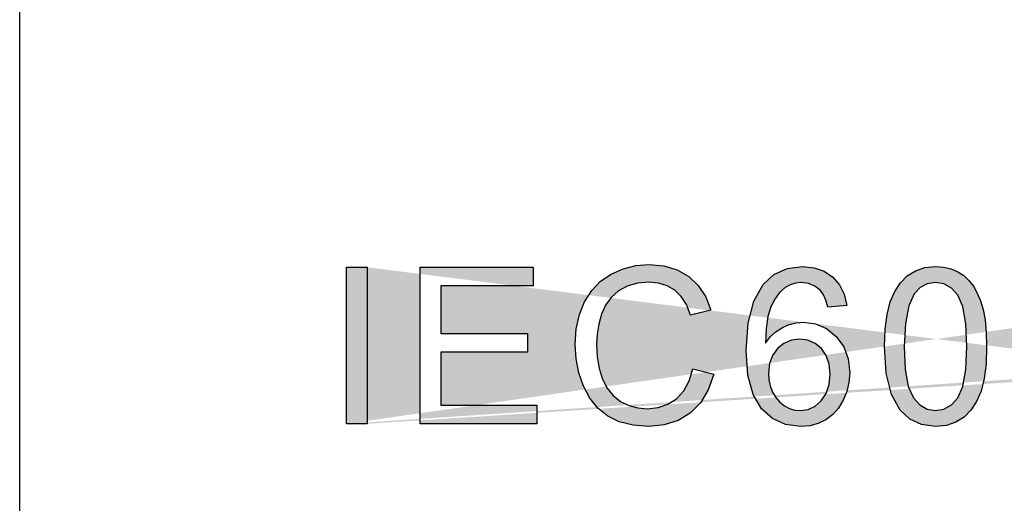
# Model space of a CAD drawing. Header units: inches. Extents: x 3728 to 5725, y -2497 to -825.
# Tile 5 of 15: x 5462.56 to 5470.1, y -2391.04 to -2387.33. Entities that reach past the tile are written whole.
import ezdxf

# ---------------------------------------------------------------- set-up
doc = ezdxf.new("R2010")
doc.units = ezdxf.units.IN
doc.header["$MEASUREMENT"] = 0
doc.layers.get('0').update_dxf_attribs({"lineweight": 30})
doc.layers.add('dim', color=3, linetype='Continuous')
doc.layers.add('RED', color=1, linetype='Continuous')
doc.layers.add('尺寸线', color=3, linetype='Continuous', lineweight=13)

msp = doc.modelspace()

# ---------------------------------------------------------------- hatches: boundary and pattern name
at = {"layer": 'dim'}
h = msp.add_hatch(color=1, dxfattribs=at)
h.paths.add_polyline_path([(5475.249, -2390.071), (5476.036, -2390.071), (5476.036, -2389.9229), (5475.249, -2389.9229)])
h.paths.add_polyline_path([(5473.283, -2390.071), (5474.0699, -2390.071), (5474.0699, -2389.9229), (5473.283, -2389.9229)])
edge = h.paths.add_edge_path(flags=17)
edge.add_line((5465.2226, -2389.2312), (5465.2226, -2390.4312))
edge = h.paths.add_edge_path(flags=17)
edge.add_line((5471.7654, -2390.0087), (5471.7654, -2389.4678))
h.paths.add_polyline_path([(5476.4391, -2389.6502), (5476.3914, -2389.6698), (5476.3914, -2389.5276), (5476.4703, -2389.4861), (5476.5424, -2389.4391), (5476.6076, -2389.3868), (5476.6632, -2389.3321), (5476.7069, -2389.2786), (5476.7387, -2389.2262), (5476.8334, -2389.2262), (5476.8334, -2390.4312), (5476.6861, -2390.4312), (5476.6861, -2389.4924), (5476.647, -2389.5262), (5476.6005, -2389.56), (5476.5467, -2389.5938), (5476.4909, -2389.6248)])
h.paths.add_polyline_path([(5470.7612, -2390.4199), (5470.6841, -2390.4437), (5470.5994, -2390.4516), (5470.5113, -2390.4429), (5470.4347, -2390.4169), (5470.3695, -2390.3733), (5470.3179, -2390.3143), (5470.2821, -2390.2411), (5470.2621, -2390.1537), (5470.4038, -2390.1406), (5470.4195, -2390.2011), (5470.4424, -2390.2494), (5470.4726, -2390.2856), (5470.5095, -2390.3106), (5470.5529, -2390.3256), (5470.6028, -2390.3306), (5470.6462, -2390.3271), (5470.6859, -2390.3167), (5470.7218, -2390.2993), (5470.7539, -2390.2763), (5470.7818, -2390.2486), (5470.8057, -2390.2163), (5470.8264, -2390.1776), (5470.8448, -2390.1308), (5470.8607, -2390.0761), (5470.8729, -2390.0167), (5470.8803, -2389.9567), (5470.8828, -2389.8959), (5470.8827, -2389.8883), (5470.8824, -2389.8784), (5470.8819, -2389.8665), (5470.8488, -2389.9104), (5470.8085, -2389.9484), (5470.7612, -2389.9805), (5470.7087, -2390.0049), (5470.6534, -2390.0195), (5470.5955, -2390.0244), (5470.5012, -2390.0124), (5470.4171, -2389.9763), (5470.3432, -2389.9163), (5470.2859, -2389.8366), (5470.2515, -2389.7417), (5470.2401, -2389.6315), (5470.252, -2389.5177), (5470.2879, -2389.4198), (5470.3477, -2389.3376), (5470.4255, -2389.2757), (5470.5155, -2389.2385), (5470.6176, -2389.2262), (5470.6933, -2389.2332), (5470.7647, -2389.2543), (5470.8316, -2389.2893), (5470.8911, -2389.3372), (5470.9402, -2389.3972), (5470.9789, -2389.4689), (5471.0068, -2389.5583), (5471.0236, -2389.6708), (5471.0292, -2389.8067), (5471.0237, -2389.9495), (5471.0071, -2390.0716), (5470.9795, -2390.173), (5470.9406, -2390.2566), (5470.8911, -2390.3256), (5470.8308, -2390.3803)])
h.paths.add_polyline_path([(5467.1829, -2389.2429), (5467.2799, -2389.2188), (5467.3828, -2389.2108), (5467.4965, -2389.2209), (5467.5975, -2389.2515), (5467.6857, -2389.3024), (5467.7593, -2389.3718), (5467.8163, -2389.4577), (5467.8567, -2389.5603), (5467.7005, -2389.5972), (5467.6684, -2389.5177), (5467.628, -2389.4542), (5467.5792, -2389.4064), (5467.5218, -2389.3731), (5467.4552, -2389.3532), (5467.3794, -2389.3466), (5467.2923, -2389.3539), (5467.2153, -2389.376), (5467.1483, -2389.4128), (5467.0924, -2389.4622), (5467.0489, -2389.5215), (5467.0178, -2389.591), (5466.9969, -2389.6662), (5466.9843, -2389.7429), (5466.9801, -2389.8213), (5466.985, -2389.9191), (5466.9999, -2390.0081), (5467.0245, -2390.0886), (5467.0599, -2390.1583), (5467.1061, -2390.2152), (5467.1634, -2390.2594), (5467.228, -2390.2907), (5467.296, -2390.3095), (5467.3674, -2390.3158), (5467.4517, -2390.3072), (5467.5269, -2390.2816), (5467.5932, -2390.239), (5467.6482, -2390.1793), (5467.6899, -2390.1031), (5467.7184, -2390.0104), (5467.8774, -2390.0507), (5467.8352, -2390.1706), (5467.7753, -2390.2701), (5467.6977, -2390.349), (5467.6047, -2390.406), (5467.4989, -2390.4402), (5467.3803, -2390.4516), (5467.259, -2390.4428), (5467.1538, -2390.4166), (5467.0648, -2390.3728), (5466.9902, -2390.3122), (5466.9285, -2390.2359), (5466.8798, -2390.144), (5466.8446, -2390.0415), (5466.8234, -2389.9342), (5466.8164, -2389.8221), (5466.8243, -2389.7025), (5466.8481, -2389.5935), (5466.8879, -2389.4952), (5466.9424, -2389.4096), (5467.0104, -2389.3389), (5467.0919, -2389.2831)])
h.paths.add_polyline_path([(5469.7338, -2390.4202), (5469.6611, -2390.4437), (5469.5782, -2390.4516), (5469.4708, -2390.4378), (5469.3799, -2390.3964), (5469.3057, -2390.3272), (5469.2398, -2390.2065), (5469.2002, -2390.0438), (5469.1869, -2389.8394), (5469.1918, -2389.7067), (5469.2064, -2389.5925), (5469.2308, -2389.4969), (5469.2647, -2389.4169), (5469.3081, -2389.3501), (5469.361, -2389.2965), (5469.4235, -2389.2574), (5469.4959, -2389.234), (5469.5782, -2389.2262), (5469.64, -2389.2305), (5469.6965, -2389.2436), (5469.7478, -2389.2652), (5469.7935, -2389.2948), (5469.8336, -2389.3322), (5469.8682, -2389.3773), (5469.8976, -2389.4297), (5469.9223, -2389.4892), (5469.9425, -2389.5558), (5469.9576, -2389.6341), (5469.9666, -2389.7286), (5469.9696, -2389.8394), (5469.9648, -2389.9711), (5469.9504, -2390.0847), (5469.9263, -2390.1803), (5469.8925, -2390.2603), (5469.8492, -2390.3271), (5469.7964, -2390.3809)])
h.paths.add_polyline_path([(5475.099, -2389.3614), (5475.0229, -2389.4516), (5474.9472, -2389.5597), (5474.8718, -2389.6855), (5474.8025, -2389.8215), (5474.7446, -2389.9601), (5474.698, -2390.1012), (5474.672, -2390.2049), (5474.6532, -2390.3148), (5474.6416, -2390.4312), (5474.4901, -2390.4312), (5474.4974, -2390.3302), (5474.5159, -2390.2162), (5474.5457, -2390.0889), (5474.5863, -2389.9569), (5474.6372, -2389.8279), (5474.6983, -2389.7022), (5474.7661, -2389.5846), (5474.8367, -2389.48), (5474.9101, -2389.3885), (5474.3222, -2389.3885), (5474.3222, -2389.2468), (5475.099, -2389.2468)])
h.paths.add_polyline_path([(5468.4561, -2389.6702), (5468.5099, -2389.6571), (5468.5653, -2389.6528), (5468.6587, -2389.6648), (5468.7423, -2389.7009), (5468.8162, -2389.7612), (5468.8737, -2389.8405), (5468.9083, -2389.9339), (5468.9199, -2390.0414), (5468.9144, -2390.115), (5468.898, -2390.185), (5468.871, -2390.2515), (5468.8345, -2390.3111), (5468.7898, -2390.3607), (5468.7371, -2390.4002), (5468.6779, -2390.4288), (5468.6135, -2390.4459), (5468.544, -2390.4516), (5468.4287, -2390.4366), (5468.3286, -2390.3914), (5468.2436, -2390.3161), (5468.179, -2390.2063), (5468.1403, -2390.0574), (5468.1274, -2389.8696), (5468.1417, -2389.6588), (5468.1845, -2389.4903), (5468.2559, -2389.3639), (5468.3392, -2389.2874), (5468.4399, -2389.2415), (5468.558, -2389.2262), (5468.6466, -2389.235), (5468.7239, -2389.2615), (5468.7899, -2389.3058), (5468.8422, -2389.3654), (5468.8783, -2389.4385), (5468.8984, -2389.5251), (5468.7519, -2389.5366), (5468.737, -2389.484), (5468.7185, -2389.4419), (5468.6963, -2389.4105), (5468.6533, -2389.3754), (5468.6041, -2389.3544), (5468.5488, -2389.3474), (5468.5038, -2389.3518), (5468.4626, -2389.3649), (5468.4253, -2389.3868), (5468.3821, -2389.4258), (5468.3455, -2389.4752), (5468.3155, -2389.5349), (5468.2931, -2389.6089), (5468.2792, -2389.7014), (5468.2738, -2389.8123), (5468.3119, -2389.763), (5468.3553, -2389.7228), (5468.404, -2389.6919)])
h.paths.add_polyline_path([(5470.6956, -2389.8863), (5470.7516, -2389.8624), (5470.7995, -2389.8227), (5470.8362, -2389.7687), (5470.8582, -2389.7025), (5470.8654, -2389.624), (5470.858, -2389.5453), (5470.8356, -2389.4782), (5470.7981, -2389.4228), (5470.7499, -2389.3814), (5470.6958, -2389.3565), (5470.6355, -2389.3482), (5470.5729, -2389.3572), (5470.5159, -2389.3839), (5470.4645, -2389.4284), (5470.4239, -2389.4873), (5470.3996, -2389.5566), (5470.3915, -2389.6363), (5470.3992, -2389.708), (5470.4224, -2389.7701), (5470.4608, -2389.8227), (5470.5105, -2389.8624), (5470.5673, -2389.8863), (5470.6313, -2389.8942)], flags=16)
h.paths.add_polyline_path([(5468.6009, -2390.3222), (5468.6543, -2390.2971), (5468.7019, -2390.2552), (5468.7392, -2390.1989), (5468.7615, -2390.1307), (5468.769, -2390.0507), (5468.7616, -2389.9735), (5468.7395, -2389.9081), (5468.7027, -2389.8545), (5468.6548, -2389.8147), (5468.5992, -2389.7909), (5468.5359, -2389.783), (5468.4726, -2389.7909), (5468.4161, -2389.8147), (5468.3663, -2389.8545), (5468.3277, -2389.9072), (5468.3045, -2389.9698), (5468.2967, -2390.0423), (5468.3004, -2390.0924), (5468.3112, -2390.141), (5468.3291, -2390.1881), (5468.3535, -2390.2308), (5468.3836, -2390.266), (5468.4194, -2390.294), (5468.4589, -2390.3143), (5468.4996, -2390.3265), (5468.5415, -2390.3306)], flags=16)
h.paths.add_polyline_path([(5469.5768, -2389.3482), (5469.5135, -2389.3578), (5469.4594, -2389.3865), (5469.4144, -2389.4343), (5469.3722, -2389.528), (5469.3469, -2389.663), (5469.3384, -2389.8394), (5469.3461, -2390.0144), (5469.3692, -2390.1455), (5469.4077, -2390.2328), (5469.4574, -2390.2871), (5469.5142, -2390.3197), (5469.5782, -2390.3306), (5469.6424, -2390.3196), (5469.6992, -2390.2868), (5469.7489, -2390.2323), (5469.7873, -2390.145), (5469.8105, -2390.014), (5469.8182, -2389.8394), (5469.8105, -2389.664), (5469.7873, -2389.5327), (5469.7489, -2389.4457), (5469.699, -2389.3915), (5469.6417, -2389.359)], flags=16)
h.paths.add_polyline_path([(5473.1329, -2389.3614), (5473.0568, -2389.4516), (5472.9811, -2389.5597), (5472.9058, -2389.6855), (5472.8365, -2389.8215), (5472.7785, -2389.9601), (5472.7319, -2390.1012), (5472.7059, -2390.2049), (5472.6871, -2390.3148), (5472.6755, -2390.4312), (5472.524, -2390.4312), (5472.5313, -2390.3302), (5472.5498, -2390.2162), (5472.5797, -2390.0889), (5472.6203, -2389.9569), (5472.6711, -2389.8279), (5472.7322, -2389.7022), (5472.8, -2389.5846), (5472.8706, -2389.48), (5472.944, -2389.3885), (5472.3561, -2389.3885), (5472.3561, -2389.2468), (5473.1329, -2389.2468)])
h.paths.add_polyline_path([(5471.7925, -2389.2312), (5471.913, -2389.2312), (5471.913, -2390.0087), (5472.0751, -2390.0087), (5472.0751, -2390.144), (5471.913, -2390.144), (5471.913, -2390.4312), (5471.7654, -2390.4312), (5471.7654, -2390.144), (5471.2449, -2390.144), (5471.2449, -2390.0087)])
h.paths.add_polyline_path([(5465.6266, -2389.2312), (5466.4942, -2389.2312), (5466.4942, -2389.3728), (5465.7853, -2389.3728), (5465.7853, -2389.7402), (5466.4492, -2389.7402), (5466.4492, -2389.8811), (5465.7853, -2389.8811), (5465.7853, -2390.2895), (5466.5222, -2390.2895), (5466.5222, -2390.4312), (5465.6266, -2390.4312)], flags=17)
edge = h.paths.add_edge_path()
edge.add_line((5465.0638, -2389.2312), (5465.2226, -2389.2312))
edge.add_line((5471.3899, -2390.0087), (5471.7654, -2390.0087))
edge.add_line((5465.2226, -2390.4312), (5465.0638, -2390.4312))
edge.add_line((5471.7654, -2389.4678), (5471.3899, -2390.0087))
edge.add_line((5465.0638, -2390.4312), (5465.0638, -2389.2312))
at = {"layer": '尺寸线'}
msp.add_hatch(color=1, dxfattribs=at).paths.add_polyline_path([(5465.2226, -2389.2312), (5465.0638, -2389.2312), (5465.0638, -2390.4312), (5465.2226, -2390.4312)])

# ---------------------------------------------------------------- linework, layer by layer
at = {"color": 0}
msp.add_line((5462.5582, -2395.3326), (5462.5582, -2379.3327), dxfattribs=at)
at = {"layer": 'RED'}
for p, q in [((5465.0638, -2389.2312), (5465.2226, -2389.2312)), ((5465.0638, -2390.4312), (5465.0638, -2389.2312)), ((5465.2226, -2389.2312), (5465.2226, -2390.4312)), ((5465.6266, -2389.2312), (5466.4942, -2389.2312)), ((5465.6266, -2390.4312), (5465.6266, -2389.2312)), ((5466.4942, -2389.2312), (5466.4942, -2389.3728)), ((5467.0919, -2389.2831), (5467.1829, -2389.2429)), ((5467.1829, -2389.2429), (5467.2799, -2389.2188)), ((5467.2799, -2389.2188), (5467.3828, -2389.2108)), ((5467.3828, -2389.2108), (5467.4965, -2389.2209)), ((5467.4965, -2389.2209), (5467.5975, -2389.2515)), ((5467.5975, -2389.2515), (5467.6857, -2389.3024)), ((5468.3392, -2389.2874), (5468.4399, -2389.2415)), ((5468.4399, -2389.2415), (5468.558, -2389.2262)), ((5468.558, -2389.2262), (5468.6466, -2389.235)), ((5468.6466, -2389.235), (5468.7239, -2389.2615)), ((5469.4235, -2389.2574), (5469.4959, -2389.234)), ((5469.4959, -2389.234), (5469.5782, -2389.2262)), ((5469.5782, -2389.2262), (5469.64, -2389.2305)), ((5469.64, -2389.2305), (5469.6965, -2389.2436)), ((5469.6965, -2389.2436), (5469.7478, -2389.2652)), ((5467.0104, -2389.3389), (5467.0919, -2389.2831)), ((5467.6857, -2389.3024), (5467.7593, -2389.3718)), ((5468.2559, -2389.3639), (5468.3392, -2389.2874)), ((5468.7239, -2389.2615), (5468.7899, -2389.3058)), ((5468.7899, -2389.3058), (5468.8422, -2389.3654)), ((5469.3081, -2389.3501), (5469.361, -2389.2965)), ((5469.361, -2389.2965), (5469.4235, -2389.2574)), ((5469.7478, -2389.2652), (5469.7935, -2389.2948)), ((5469.7935, -2389.2948), (5469.8336, -2389.3322)), ((5469.8336, -2389.3322), (5469.8682, -2389.3773)), ((5466.4942, -2389.3728), (5465.7853, -2389.3728)), ((5465.7853, -2389.3728), (5465.7853, -2389.7402)), ((5466.9424, -2389.4096), (5467.0104, -2389.3389)), ((5467.2153, -2389.376), (5467.1483, -2389.4128)), ((5467.2923, -2389.3539), (5467.2153, -2389.376)), ((5467.3794, -2389.3466), (5467.2923, -2389.3539)), ((5467.4552, -2389.3532), (5467.3794, -2389.3466)), ((5467.5218, -2389.3731), (5467.4552, -2389.3532)), ((5467.5792, -2389.4064), (5467.5218, -2389.3731)), ((5467.628, -2389.4542), (5467.5792, -2389.4064)), ((5467.7593, -2389.3718), (5467.8163, -2389.4577)), ((5468.1845, -2389.4903), (5468.2559, -2389.3639)), ((5468.4253, -2389.3868), (5468.3821, -2389.4258)), ((5468.4626, -2389.3649), (5468.4253, -2389.3868)), ((5468.5038, -2389.3518), (5468.4626, -2389.3649)), ((5468.5488, -2389.3474), (5468.5038, -2389.3518)), ((5468.6041, -2389.3544), (5468.5488, -2389.3474)), ((5468.6533, -2389.3754), (5468.6041, -2389.3544)), ((5468.6963, -2389.4105), (5468.6533, -2389.3754)), ((5468.8422, -2389.3654), (5468.8783, -2389.4385)), ((5469.2647, -2389.4169), (5469.3081, -2389.3501)), ((5469.4594, -2389.3865), (5469.4144, -2389.4343)), ((5469.5135, -2389.3578), (5469.4594, -2389.3865)), ((5469.5768, -2389.3482), (5469.5135, -2389.3578)), ((5469.6417, -2389.359), (5469.5768, -2389.3482)), ((5469.699, -2389.3915), (5469.6417, -2389.359)), ((5469.7489, -2389.4457), (5469.699, -2389.3915)), ((5469.8682, -2389.3773), (5469.8976, -2389.4297)), ((5466.8879, -2389.4952), (5466.9424, -2389.4096)), ((5467.0924, -2389.4622), (5467.0489, -2389.5215)), ((5467.1483, -2389.4128), (5467.0924, -2389.4622)), ((5467.6684, -2389.5177), (5467.628, -2389.4542)), ((5467.8163, -2389.4577), (5467.8567, -2389.5603)), ((5468.3455, -2389.4752), (5468.3155, -2389.5349)), ((5468.3821, -2389.4258), (5468.3455, -2389.4752)), ((5468.7185, -2389.4419), (5468.6963, -2389.4105)), ((5468.737, -2389.484), (5468.7185, -2389.4419)), ((5468.8783, -2389.4385), (5468.8984, -2389.5251)), ((5469.2308, -2389.4969), (5469.2647, -2389.4169)), ((5469.4144, -2389.4343), (5469.3722, -2389.528)), ((5469.7873, -2389.5327), (5469.7489, -2389.4457)), ((5469.8976, -2389.4297), (5469.9223, -2389.4892)), ((5466.8481, -2389.5935), (5466.8879, -2389.4952)), ((5467.0489, -2389.5215), (5467.0178, -2389.591)), ((5467.7005, -2389.5972), (5467.6684, -2389.5177)), ((5468.1417, -2389.6588), (5468.1845, -2389.4903)), ((5468.3155, -2389.5349), (5468.2931, -2389.6089)), ((5468.7519, -2389.5366), (5468.737, -2389.484)), ((5468.8984, -2389.5251), (5468.7519, -2389.5366)), ((5469.2064, -2389.5925), (5469.2308, -2389.4969)), ((5469.3722, -2389.528), (5469.3469, -2389.663)), ((5469.8105, -2389.664), (5469.7873, -2389.5327)), ((5469.9223, -2389.4892), (5469.9425, -2389.5558)), ((5469.9425, -2389.5558), (5469.9576, -2389.6341)), ((5466.8243, -2389.7025), (5466.8481, -2389.5935)), ((5467.0178, -2389.591), (5466.9969, -2389.6662)), ((5467.8567, -2389.5603), (5467.7005, -2389.5972)), ((5468.2931, -2389.6089), (5468.2792, -2389.7014)), ((5469.1918, -2389.7067), (5469.2064, -2389.5925)), ((5469.9576, -2389.6341), (5469.9666, -2389.7286)), ((5466.8164, -2389.8221), (5466.8243, -2389.7025)), ((5466.9969, -2389.6662), (5466.9843, -2389.7429)), ((5468.1274, -2389.8696), (5468.1417, -2389.6588)), ((5468.2792, -2389.7014), (5468.2738, -2389.8123)), ((5468.3553, -2389.7228), (5468.404, -2389.6919)), ((5468.404, -2389.6919), (5468.4561, -2389.6702)), ((5468.4561, -2389.6702), (5468.5099, -2389.6571)), ((5468.5099, -2389.6571), (5468.5653, -2389.6528)), ((5468.5653, -2389.6528), (5468.6587, -2389.6648)), ((5468.6587, -2389.6648), (5468.7423, -2389.7009)), ((5468.7423, -2389.7009), (5468.8162, -2389.7612)), ((5469.1869, -2389.8394), (5469.1918, -2389.7067)), ((5469.3469, -2389.663), (5469.3384, -2389.8394)), ((5469.8182, -2389.8394), (5469.8105, -2389.664)), ((5465.7853, -2389.7402), (5466.4492, -2389.7402)), ((5466.4492, -2389.7402), (5466.4492, -2389.8811)), ((5466.9843, -2389.7429), (5466.9801, -2389.8213)), ((5468.2738, -2389.8123), (5468.3119, -2389.763)), ((5468.3119, -2389.763), (5468.3553, -2389.7228)), ((5468.5359, -2389.783), (5468.4726, -2389.7909)), ((5468.5992, -2389.7909), (5468.5359, -2389.783)), ((5468.8162, -2389.7612), (5468.8737, -2389.8405)), ((5469.9666, -2389.7286), (5469.9696, -2389.8394)), ((5466.8234, -2389.9342), (5466.8164, -2389.8221)), ((5466.9801, -2389.8213), (5466.985, -2389.9191)), ((5468.3663, -2389.8545), (5468.3277, -2389.9072)), ((5468.4161, -2389.8147), (5468.3663, -2389.8545)), ((5468.4726, -2389.7909), (5468.4161, -2389.8147)), ((5468.6548, -2389.8147), (5468.5992, -2389.7909)), ((5468.7027, -2389.8545), (5468.6548, -2389.8147)), ((5468.7395, -2389.9081), (5468.7027, -2389.8545)), ((5468.8737, -2389.8405), (5468.9083, -2389.9339)), ((5469.2002, -2390.0438), (5469.1869, -2389.8394)), ((5469.3384, -2389.8394), (5469.3461, -2390.0144)), ((5469.8105, -2390.014), (5469.8182, -2389.8394)), ((5469.9696, -2389.8394), (5469.9648, -2389.9711)), ((5466.4492, -2389.8811), (5465.7853, -2389.8811)), ((5465.7853, -2389.8811), (5465.7853, -2390.2895)), ((5466.8446, -2390.0415), (5466.8234, -2389.9342)), ((5466.985, -2389.9191), (5466.9999, -2390.0081)), ((5468.1403, -2390.0574), (5468.1274, -2389.8696)), ((5468.3277, -2389.9072), (5468.3045, -2389.9698)), ((5468.7616, -2389.9735), (5468.7395, -2389.9081)), ((5468.9083, -2389.9339), (5468.9199, -2390.0414)), ((5466.9999, -2390.0081), (5467.0245, -2390.0886)), ((5467.6899, -2390.1031), (5467.7184, -2390.0104)), ((5467.7184, -2390.0104), (5467.8774, -2390.0507)), ((5468.3045, -2389.9698), (5468.2967, -2390.0423)), ((5468.769, -2390.0507), (5468.7616, -2389.9735)), ((5469.9648, -2389.9711), (5469.9504, -2390.0847)), ((5466.8798, -2390.144), (5466.8446, -2390.0415)), ((5467.8774, -2390.0507), (5467.8352, -2390.1706)), ((5468.179, -2390.2063), (5468.1403, -2390.0574)), ((5468.2967, -2390.0423), (5468.3004, -2390.0924)), ((5468.7615, -2390.1307), (5468.769, -2390.0507)), ((5468.9199, -2390.0414), (5468.9144, -2390.115)), ((5469.2398, -2390.2065), (5469.2002, -2390.0438)), ((5469.3461, -2390.0144), (5469.3692, -2390.1455)), ((5469.7873, -2390.145), (5469.8105, -2390.014)), ((5469.9504, -2390.0847), (5469.9263, -2390.1803)), ((5466.9285, -2390.2359), (5466.8798, -2390.144)), ((5467.0245, -2390.0886), (5467.0599, -2390.1583)), ((5467.0599, -2390.1583), (5467.1061, -2390.2152)), ((5467.6482, -2390.1793), (5467.6899, -2390.1031)), ((5468.3004, -2390.0924), (5468.3112, -2390.141)), ((5468.3112, -2390.141), (5468.3291, -2390.1881)), ((5468.7392, -2390.1989), (5468.7615, -2390.1307)), ((5468.9144, -2390.115), (5468.898, -2390.185)), ((5469.3692, -2390.1455), (5469.4077, -2390.2328)), ((5469.7489, -2390.2323), (5469.7873, -2390.145)), ((5466.9902, -2390.3122), (5466.9285, -2390.2359)), ((5467.1061, -2390.2152), (5467.1634, -2390.2594)), ((5467.5932, -2390.239), (5467.6482, -2390.1793)), ((5467.8352, -2390.1706), (5467.7753, -2390.2701)), ((5468.2436, -2390.3161), (5468.179, -2390.2063)), ((5468.3291, -2390.1881), (5468.3535, -2390.2308)), ((5468.3535, -2390.2308), (5468.3836, -2390.266)), ((5468.7019, -2390.2552), (5468.7392, -2390.1989)), ((5468.898, -2390.185), (5468.871, -2390.2515)), ((5469.3057, -2390.3272), (5469.2398, -2390.2065)), ((5469.4077, -2390.2328), (5469.4574, -2390.2871)), ((5469.6992, -2390.2868), (5469.7489, -2390.2323)), ((5469.9263, -2390.1803), (5469.8925, -2390.2603)), ((5465.7853, -2390.2895), (5466.5222, -2390.2895)), ((5466.5222, -2390.2895), (5466.5222, -2390.4312)), ((5467.0648, -2390.3728), (5466.9902, -2390.3122)), ((5467.1634, -2390.2594), (5467.228, -2390.2907)), ((5467.228, -2390.2907), (5467.296, -2390.3095)), ((5467.296, -2390.3095), (5467.3674, -2390.3158)), ((5467.3674, -2390.3158), (5467.4517, -2390.3072)), ((5467.4517, -2390.3072), (5467.5269, -2390.2816)), ((5467.5269, -2390.2816), (5467.5932, -2390.239)), ((5467.7753, -2390.2701), (5467.6977, -2390.349)), ((5468.3836, -2390.266), (5468.4194, -2390.294)), ((5468.4194, -2390.294), (5468.4589, -2390.3143)), ((5468.6009, -2390.3222), (5468.6543, -2390.2971)), ((5468.6543, -2390.2971), (5468.7019, -2390.2552)), ((5468.8345, -2390.3111), (5468.7898, -2390.3607)), ((5468.871, -2390.2515), (5468.8345, -2390.3111)), ((5469.4574, -2390.2871), (5469.5142, -2390.3197)), ((5469.6424, -2390.3196), (5469.6992, -2390.2868)), ((5469.8925, -2390.2603), (5469.8492, -2390.3271)), ((5467.1538, -2390.4166), (5467.0648, -2390.3728)), ((5467.6977, -2390.349), (5467.6047, -2390.406)), ((5468.3286, -2390.3914), (5468.2436, -2390.3161)), ((5468.4589, -2390.3143), (5468.4996, -2390.3265)), ((5468.4996, -2390.3265), (5468.5415, -2390.3306)), ((5468.5415, -2390.3306), (5468.6009, -2390.3222)), ((5468.7898, -2390.3607), (5468.7371, -2390.4002)), ((5469.3799, -2390.3964), (5469.3057, -2390.3272)), ((5469.5142, -2390.3197), (5469.5782, -2390.3306)), ((5469.5782, -2390.3306), (5469.6424, -2390.3196)), ((5469.7964, -2390.3809), (5469.7338, -2390.4202)), ((5469.8492, -2390.3271), (5469.7964, -2390.3809)), ((5465.2226, -2390.4312), (5465.0638, -2390.4312)), ((5466.5222, -2390.4312), (5465.6266, -2390.4312)), ((5467.259, -2390.4428), (5467.1538, -2390.4166)), ((5467.3803, -2390.4516), (5467.259, -2390.4428)), ((5467.4989, -2390.4402), (5467.3803, -2390.4516)), ((5467.6047, -2390.406), (5467.4989, -2390.4402)), ((5468.4287, -2390.4366), (5468.3286, -2390.3914)), ((5468.544, -2390.4516), (5468.4287, -2390.4366)), ((5468.6135, -2390.4459), (5468.544, -2390.4516)), ((5468.6779, -2390.4288), (5468.6135, -2390.4459)), ((5468.7371, -2390.4002), (5468.6779, -2390.4288)), ((5469.4708, -2390.4378), (5469.3799, -2390.3964)), ((5469.5782, -2390.4516), (5469.4708, -2390.4378)), ((5469.6611, -2390.4437), (5469.5782, -2390.4516)), ((5469.7338, -2390.4202), (5469.6611, -2390.4437))]:
    msp.add_line(p, q, dxfattribs=at)

doc.saveas('drawing.dxf')
